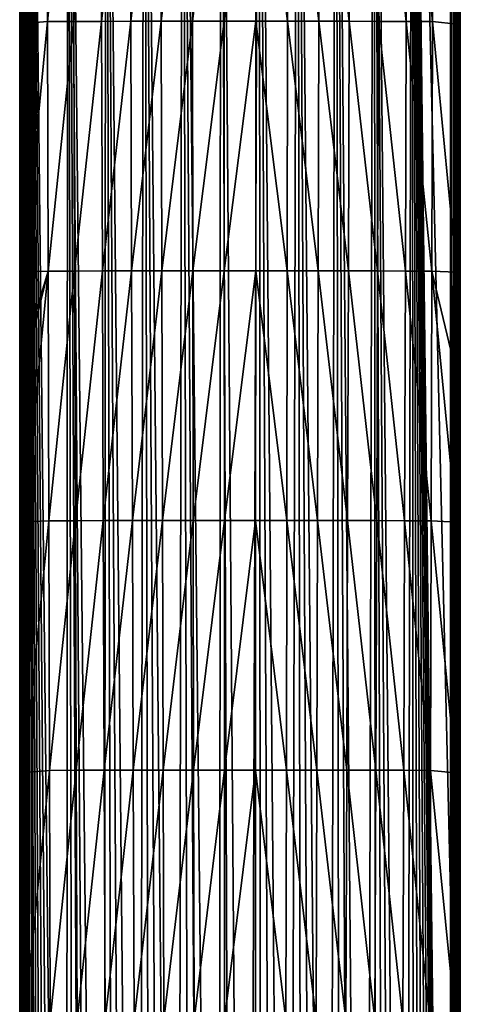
# Model space of a CAD drawing. Header units: metres. Extents: x -136 to 36, y -263 to -20.
# Tile 11 of 99: x -115 to -85, y -145 to -78. Entities that reach past the tile are written whole.
import ezdxf

# ---------------------------------------------------------------- set-up
doc = ezdxf.new("R2010")
doc.units = ezdxf.units.M
doc.layers.add('solid_11_382_034_XXX', color=7, linetype='CONTINUOUS')

msp = doc.modelspace()

# ---------------------------------------------------------------- linework, layer by layer
at = {"layer": 'solid_11_382_034_XXX'}
for points in [[(-114.980469, -248.013458, 7.99834), (-114.99437, -27.604679, 12.055434), (-115, -27.605745, 11.96677)], [(-115, -127.899094, -5.407526), (-115, -137.80806, 9.900476), (-115, -27.605745, 11.96677)], [(-114.980469, -248.013458, 7.99834), (-115, -27.605745, 11.96677), (-115, -137.80806, 9.900476)], [(-115, -111.382935, -5.585446), (-115, -127.899094, -5.407526), (-115, -27.605745, 11.96677)], [(-115, -101.06678, -5.695856), (-115, -111.382935, -5.585446), (-115, -27.605745, 11.96677)], [(-115, -94.866608, -5.761945), (-115, -101.06678, -5.695856), (-115, -27.605745, 11.96677)], [(-115, -78.295326, -5.937601), (-115, -94.866608, -5.761945), (-115, -27.605745, 11.96677)], [(-115, -94.866608, -5.761945), (-114.979065, -27.655333, -6.635687), (-115, -101.06678, -5.695856)], [(-114.982437, -101.064804, -5.851704), (-115, -101.06678, -5.695856), (-114.979065, -27.655333, -6.635687)], [(-115, -78.295326, -5.937601), (-114.979065, -27.655333, -6.635687), (-115, -94.866608, -5.761945)], [(-114.97757, -248.013687, 8.009934), (-114.977554, -27.603624, 12.142671), (-114.99437, -27.604679, 12.055434)], [(-114.980469, -248.013458, 7.99834), (-114.97757, -248.013687, 8.009934), (-114.99437, -27.604679, 12.055434)], [(-114.930634, -101.066383, -5.999694), (-114.982437, -101.064804, -5.851704), (-114.979065, -27.655333, -6.635687)], [(-114.930634, -101.066383, -5.999694), (-114.979065, -27.655333, -6.635687), (-114.917519, -27.654261, -6.795448)], [(-114.97757, -248.013687, 8.009934), (-114.916222, -248.016617, 8.166194), (-114.977554, -27.603624, 12.142671)], [(-114.916222, -248.016617, 8.166194), (-114.949844, -27.602596, 12.227073), (-114.977554, -27.603624, 12.142671)], [(-114.911713, -248.016769, 8.174422), (-114.911674, -27.601612, 12.307282), (-114.949844, -27.602596, 12.227073)], [(-114.916222, -248.016617, 8.166194), (-114.911713, -248.016769, 8.174422), (-114.949844, -27.602596, 12.227073)], [(-114.847183, -101.067802, -6.132441), (-114.930634, -101.066383, -5.999694), (-114.917519, -27.654261, -6.795448)], [(-114.847183, -101.067802, -6.132441), (-114.917519, -27.654261, -6.795448), (-114.819054, -27.653299, -6.935488)], [(-114.911713, -248.016769, 8.174422), (-114.811333, -248.019348, 8.312153), (-114.911674, -27.601612, 12.307282)], [(-114.806656, -248.01944, 8.317105), (-114.806587, -27.599844, 12.450047), (-114.911674, -27.601612, 12.307282)], [(-114.811333, -248.019348, 8.312153), (-114.806656, -248.01944, 8.317105), (-114.911674, -27.601612, 12.307282)], [(-114.847183, -101.067802, -6.132441), (-114.819054, -27.653299, -6.935488), (-114.80127, -44.667316, -6.778397)], [(-114.806656, -248.01944, 8.317105), (-114.672729, -248.0215, 8.426593), (-114.806587, -27.599844, 12.450047)], [(-114.669136, -248.02153, 8.42884), (-114.66906, -27.598446, 12.56182), (-114.806587, -27.599844, 12.450047)], [(-114.672729, -248.0215, 8.426593), (-114.669136, -248.02153, 8.42884), (-114.806587, -27.599844, 12.450047)], [(-114.669136, -248.02153, 8.42884), (-114.509544, -248.022903, 8.501966), (-114.66906, -27.598446, 12.56182)], [(-114.50795, -248.022919, 8.502464), (-114.507896, -27.597519, 12.635456), (-114.66906, -27.598446, 12.56182)], [(-114.509544, -248.022903, 8.501966), (-114.50795, -248.022919, 8.502464), (-114.66906, -27.598446, 12.56182)], [(-114.50795, -248.022919, 8.502464), (-114.333435, -248.023499, 8.53326), (-114.507896, -27.597519, 12.635456)], [(-114.333435, -137.810318, 10.599758), (-114.333435, -27.59713, 12.666255), (-114.507896, -27.597519, 12.635456)], [(-114.333435, -137.810318, 10.599758), (-114.507896, -27.597519, 12.635456), (-114.333435, -248.023499, 8.53326)], [(-111.824448, -256.106476, 8.491192), (-111.728806, -27.595688, 12.779527), (-114.333435, -27.59713, 12.666255)], [(-112.338753, -255.301178, 8.485563), (-111.824448, -256.106476, 8.491192), (-114.333435, -27.59713, 12.666255)], [(-112.797913, -254.463638, 8.482014), (-112.338753, -255.301178, 8.485563), (-114.333435, -27.59713, 12.666255)], [(-113.20002, -253.597427, 8.480815), (-112.797913, -254.463638, 8.482014), (-114.333435, -27.59713, 12.666255)], [(-113.543198, -252.70668, 8.482205), (-113.20002, -253.597427, 8.480815), (-114.333435, -27.59713, 12.666255)], [(-113.825996, -251.795319, 8.486381), (-113.543198, -252.70668, 8.482205), (-114.333435, -27.59713, 12.666255)], [(-114.047279, -250.867096, 8.493494), (-113.825996, -251.795319, 8.486381), (-114.333435, -27.59713, 12.666255)], [(-114.047279, -250.867096, 8.493494), (-114.333435, -27.59713, 12.666255), (-114.333435, -137.810318, 10.599758)], [(-111.824448, -256.106476, 8.491192), (-111.257149, -256.876068, 8.498602), (-111.728806, -27.595688, 12.779527)], [(-109.264076, -258.93573, 8.528191), (-109.123253, -27.594526, 12.870156), (-111.728806, -27.595688, 12.779527)], [(-109.974159, -258.293854, 8.517446), (-109.264076, -258.93573, 8.528191), (-111.728806, -27.595688, 12.779527)], [(-110.639465, -257.606323, 8.507466), (-109.974159, -258.293854, 8.517446), (-111.728806, -27.595688, 12.779527)], [(-111.257149, -256.876068, 8.498602), (-110.639465, -257.606323, 8.507466), (-111.728806, -27.595688, 12.779527)], [(-109.264076, -258.93573, 8.528191), (-108.512245, -259.529053, 8.539351), (-109.123253, -27.594526, 12.870156)], [(-106.897766, -260.55899, 8.561519), (-106.517082, -27.593649, 12.938132), (-109.123253, -27.594526, 12.870156)], [(-107.722359, -260.070923, 8.550571), (-106.897766, -260.55899, 8.561519), (-109.123253, -27.594526, 12.870156)], [(-108.512245, -259.529053, 8.539351), (-107.722359, -260.070923, 8.550571), (-109.123253, -27.594526, 12.870156)], [(-106.897766, -260.55899, 8.561519), (-106.041916, -260.991119, 8.571878), (-106.517082, -27.593649, 12.938132)], [(-104.252975, -261.679535, 8.58967), (-103.910507, -27.593061, 12.983451), (-106.517082, -27.593649, 12.938132)], [(-105.15937, -261.365051, 8.581346), (-104.252975, -261.679535, 8.58967), (-106.517082, -27.593649, 12.938132)], [(-106.041916, -260.991119, 8.571878), (-105.15937, -261.365051, 8.581346), (-106.517082, -27.593649, 12.938132)], [(-104.252975, -261.679535, 8.58967), (-103.328278, -261.932617, 8.596609), (-103.910507, -27.593061, 12.983451)], [(-101.437279, -262.251343, 8.605653), (-101.303551, -27.592766, 13.006112), (-103.910507, -27.593061, 12.983451)], [(-102.387703, -262.123627, 8.601989), (-101.437279, -262.251343, 8.605653), (-103.910507, -27.593061, 12.983451)], [(-103.328278, -261.932617, 8.596609), (-102.387703, -262.123627, 8.601989), (-103.910507, -27.593061, 12.983451)], [(-101.437279, -262.251343, 8.605653), (-100.479813, -262.315369, 8.607512), (-101.303551, -27.592766, 13.006112)], [(-99.519867, -262.315369, 8.607511), (-98.696449, -27.592766, 13.006112), (-101.303551, -27.592766, 13.006112)], [(-100.479813, -262.315369, 8.607512), (-99.519867, -262.315369, 8.607511), (-101.303551, -27.592766, 13.006112)], [(-99.519867, -262.315369, 8.607511), (-98.563408, -262.251404, 8.605655), (-98.696449, -27.592766, 13.006112)], [(-96.67202, -261.932678, 8.596611), (-96.089493, -27.593061, 12.983451), (-98.696449, -27.592766, 13.006112)], [(-97.611816, -262.123535, 8.601987), (-96.67202, -261.932678, 8.596611), (-98.696449, -27.592766, 13.006112)], [(-98.563408, -262.251404, 8.605655), (-97.611816, -262.123535, 8.601987), (-98.696449, -27.592766, 13.006112)], [(-96.67202, -261.932678, 8.596611), (-95.74691, -261.679474, 8.589669), (-96.089493, -27.593061, 12.983451)], [(-93.958092, -260.991119, 8.571878), (-93.482918, -27.593649, 12.938132), (-96.089493, -27.593061, 12.983451)], [(-94.840561, -261.365021, 8.581346), (-93.958092, -260.991119, 8.571878), (-96.089493, -27.593061, 12.983451)], [(-95.74691, -261.679474, 8.589669), (-94.840561, -261.365021, 8.581346), (-96.089493, -27.593061, 12.983451)], [(-93.958092, -260.991119, 8.571878), (-93.102135, -260.558929, 8.561518), (-93.482918, -27.593649, 12.938132)], [(-91.487648, -259.528992, 8.539349), (-90.876747, -27.594526, 12.870156), (-93.482918, -27.593649, 12.938132)], [(-92.277687, -260.070953, 8.550571), (-91.487648, -259.528992, 8.539349), (-93.482918, -27.593649, 12.938132)], [(-93.102135, -260.558929, 8.561518), (-92.277687, -260.070953, 8.550571), (-93.482918, -27.593649, 12.938132)], [(-91.487648, -259.528992, 8.539349), (-90.735924, -258.93573, 8.528191), (-90.876747, -27.594526, 12.870156)], [(-88.742783, -256.875977, 8.498601), (-88.271194, -27.595688, 12.779527), (-90.876747, -27.594526, 12.870156)], [(-89.360474, -257.606262, 8.507465), (-88.742783, -256.875977, 8.498601), (-90.876747, -27.594526, 12.870156)], [(-90.025894, -258.293915, 8.517447), (-89.360474, -257.606262, 8.507465), (-90.876747, -27.594526, 12.870156)], [(-90.735924, -258.93573, 8.528191), (-90.025894, -258.293915, 8.517447), (-90.876747, -27.594526, 12.870156)], [(-88.742783, -256.875977, 8.498601), (-88.175591, -256.106537, 8.491193), (-88.271194, -27.595688, 12.779527)], [(-85.666565, -137.810318, 10.599758), (-85.666565, -27.59713, 12.666255), (-88.271194, -27.595688, 12.779527)], [(-85.666565, -248.023499, 8.53326), (-85.666565, -137.810318, 10.599758), (-88.271194, -27.595688, 12.779527)], [(-85.698471, -248.977234, 8.516902), (-85.666565, -248.023499, 8.53326), (-88.271194, -27.595688, 12.779527)], [(-85.793983, -249.926331, 8.50365), (-85.698471, -248.977234, 8.516902), (-88.271194, -27.595688, 12.779527)], [(-85.952705, -250.867004, 8.493495), (-85.793983, -249.926331, 8.50365), (-88.271194, -27.595688, 12.779527)], [(-86.173996, -251.795303, 8.486381), (-85.952705, -250.867004, 8.493495), (-88.271194, -27.595688, 12.779527)], [(-86.456825, -252.706741, 8.482205), (-86.173996, -251.795303, 8.486381), (-88.271194, -27.595688, 12.779527)], [(-86.799973, -253.597412, 8.480816), (-86.456825, -252.706741, 8.482205), (-88.271194, -27.595688, 12.779527)], [(-87.202019, -254.463516, 8.482013), (-86.799973, -253.597412, 8.480816), (-88.271194, -27.595688, 12.779527)], [(-87.66127, -255.301208, 8.485563), (-87.202019, -254.463516, 8.482013), (-88.271194, -27.595688, 12.779527)], [(-88.175591, -256.106537, 8.491193), (-87.66127, -255.301208, 8.485563), (-88.271194, -27.595688, 12.779527)], [(-85.49205, -248.022919, 8.502464), (-85.492104, -27.597519, 12.635456), (-85.666565, -27.59713, 12.666255)], [(-85.49205, -248.022919, 8.502464), (-85.666565, -27.59713, 12.666255), (-85.666565, -137.810318, 10.599758)], [(-85.490456, -248.022903, 8.501966), (-85.33094, -27.598446, 12.56182), (-85.492104, -27.597519, 12.635456)], [(-85.49205, -248.022919, 8.502464), (-85.490456, -248.022903, 8.501966), (-85.492104, -27.597519, 12.635456)], [(-85.330864, -248.02153, 8.42884), (-85.33094, -27.598446, 12.56182), (-85.490456, -248.022903, 8.501966)], [(-85.327271, -248.0215, 8.426593), (-85.193413, -27.599844, 12.450047), (-85.33094, -27.598446, 12.56182)], [(-85.330864, -248.02153, 8.42884), (-85.327271, -248.0215, 8.426593), (-85.33094, -27.598446, 12.56182)], [(-85.193344, -248.01944, 8.317105), (-85.193413, -27.599844, 12.450047), (-85.327271, -248.0215, 8.426593)], [(-85.188667, -248.019348, 8.312153), (-85.088326, -27.601612, 12.307282), (-85.193413, -27.599844, 12.450047)], [(-85.193344, -248.01944, 8.317105), (-85.188667, -248.019348, 8.312153), (-85.193413, -27.599844, 12.450047)], [(-85.088287, -248.016769, 8.174422), (-85.088326, -27.601612, 12.307282), (-85.188667, -248.019348, 8.312153)], [(-85.083778, -248.016617, 8.166194), (-85.050156, -27.602596, 12.227073), (-85.088326, -27.601612, 12.307282)], [(-85.088287, -248.016769, 8.174422), (-85.083778, -248.016617, 8.166194), (-85.088326, -27.601612, 12.307282)], [(-85.02243, -248.013687, 8.009934), (-85.050156, -27.602596, 12.227073), (-85.083778, -248.016617, 8.166194)], [(-85.02243, -248.013687, 8.009934), (-85.022446, -27.603624, 12.142671), (-85.050156, -27.602596, 12.227073)], [(-85.019531, -248.013458, 7.99834), (-85.00563, -27.604679, 12.055434), (-85.022446, -27.603624, 12.142671)], [(-85.02243, -248.013687, 8.009934), (-85.019531, -248.013458, 7.99834), (-85.022446, -27.603624, 12.142671)], [(-85, -137.80806, 9.900476), (-85.00563, -27.604679, 12.055434), (-85.019531, -248.013458, 7.99834)], [(-85, -137.80806, 9.900476), (-85, -27.605745, 11.96677), (-85.00563, -27.604679, 12.055434)], [(-85, -137.80806, 9.900476), (-85, -27.630663, 9.662797), (-85, -27.605745, 11.96677)], [(-85, -137.80806, 9.900476), (-85, -27.650272, 7.358773), (-85, -27.630663, 9.662797)], [(-85, -137.80806, 9.900476), (-85, -27.664574, 5.054709), (-85, -27.650272, 7.358773)], [(-85, -137.80806, 9.900476), (-85, -27.673567, 2.750619), (-85, -27.664574, 5.054709)], [(-85, -137.80806, 9.900476), (-85, -27.67725, 0.446515), (-85, -27.673567, 2.750619)], [(-85, -137.80806, 9.900476), (-85, -36.352421, -6.375972), (-85, -27.67725, 0.446515)], [(-85, -137.80806, 9.900476), (-85, -44.588825, -6.290584), (-85, -36.352421, -6.375972)], [(-114.847183, -101.067802, -6.132441), (-114.80127, -44.667316, -6.778397), (-114.7827, -61.688931, -6.619209)], [(-85, -137.80806, 9.900476), (-85, -61.397221, -6.115282), (-85, -44.588825, -6.290584)], [(-85.103935, -59.149021, -6.505859), (-85.131416, -90.643707, -6.215166), (-85.217392, -61.749454, -6.618666)], [(-85.031372, -59.149853, -6.346025), (-85.131416, -90.643707, -6.215166), (-85.103935, -59.149021, -6.505859)], [(-85.031372, -59.149853, -6.346025), (-85.047722, -90.644279, -6.060876), (-85.131416, -90.643707, -6.215166)], [(-85.001503, -66.590309, -6.106682), (-85.047722, -90.644279, -6.060876), (-85.031372, -59.149853, -6.346025)], [(-114.763344, -78.651329, -6.458574), (-114.7827, -61.688931, -6.619209), (-113.149834, -61.543091, -8.027154)], [(-113.107033, -78.523186, -7.787451), (-114.763344, -78.651329, -6.458574), (-113.149834, -61.543091, -8.027154)], [(-113.107033, -78.523186, -7.787451), (-113.149834, -61.543091, -8.027154), (-111.377312, -61.539471, -9.263646)], [(-111.321762, -78.519615, -8.953872), (-113.107033, -78.523186, -7.787451), (-111.377312, -61.539471, -9.263646)], [(-111.321762, -78.519615, -8.953872), (-111.377312, -61.539471, -9.263646), (-109.482521, -61.53635, -10.318182)], [(-109.423637, -78.516541, -9.947977), (-111.321762, -78.519615, -8.953872), (-109.482521, -61.53635, -10.318182)], [(-109.423637, -78.516541, -9.947977), (-109.482521, -61.53635, -10.318182), (-107.484886, -61.533787, -11.176868)], [(-107.430588, -78.51403, -10.757021), (-109.423637, -78.516541, -9.947977), (-107.484886, -61.533787, -11.176868)], [(-107.430588, -78.51403, -10.757021), (-107.484886, -61.533787, -11.176868), (-105.405167, -61.531834, -11.828745)], [(-105.361824, -78.512123, -11.371002), (-107.430588, -78.51403, -10.757021), (-105.405167, -61.531834, -11.828745)], [(-105.361824, -78.512123, -11.371002), (-105.405167, -61.531834, -11.828745), (-103.266632, -61.53051, -12.268245)], [(-103.2388, -78.510834, -11.784834), (-105.361824, -78.512123, -11.371002), (-103.266632, -61.53051, -12.268245)], [(-103.2388, -78.510834, -11.784834), (-103.266632, -61.53051, -12.268245), (-101.092804, -61.529835, -12.490384)], [(-101.083229, -78.510178, -11.993942), (-103.2388, -78.510834, -11.784834), (-101.092804, -61.529835, -12.490384)], [(-101.083229, -78.510178, -11.993942), (-101.092804, -61.529835, -12.490384), (-98.907219, -61.529835, -12.490386)], [(-98.916809, -78.510178, -11.993944), (-101.083229, -78.510178, -11.993942), (-98.907219, -61.529835, -12.490386)], [(-96.76123, -78.510834, -11.784839), (-98.916809, -78.510178, -11.993944), (-98.907219, -61.529835, -12.490386)], [(-96.76123, -78.510834, -11.784839), (-98.907219, -61.529835, -12.490386), (-96.733391, -61.53051, -12.268249)], [(-94.638214, -78.512123, -11.37101), (-96.76123, -78.510834, -11.784839), (-96.733391, -61.53051, -12.268249)], [(-94.638214, -78.512123, -11.37101), (-96.733391, -61.53051, -12.268249), (-94.594856, -61.531834, -11.828751)], [(-92.569443, -78.51403, -10.757032), (-94.638214, -78.512123, -11.37101), (-94.594856, -61.531834, -11.828751)], [(-92.569443, -78.51403, -10.757032), (-94.594856, -61.531834, -11.828751), (-92.515137, -61.533787, -11.176877)], [(-90.576393, -78.516541, -9.947991), (-92.569443, -78.51403, -10.757032), (-92.515137, -61.533787, -11.176877)], [(-90.576393, -78.516541, -9.947991), (-92.515137, -61.533787, -11.176877), (-90.517494, -61.53635, -10.318192)], [(-88.678268, -78.519615, -8.953889), (-90.576393, -78.516541, -9.947991), (-90.517494, -61.53635, -10.318192)], [(-88.678268, -78.519615, -8.953889), (-90.517494, -61.53635, -10.318192), (-88.622704, -61.539471, -9.263659)], [(-86.89299, -78.523186, -7.78747), (-88.678268, -78.519615, -8.953889), (-88.622704, -61.539471, -9.263659)], [(-86.89299, -78.523186, -7.78747), (-88.622704, -61.539471, -9.263659), (-86.850182, -61.543091, -8.027168)], [(-85.23674, -78.705048, -6.458083), (-86.89299, -78.523186, -7.78747), (-86.850182, -61.543091, -8.027168)], [(-85.23674, -78.705048, -6.458083), (-86.850182, -61.543091, -8.027168), (-85.217392, -61.749454, -6.618666)], [(-85, -137.80806, 9.900476), (-85, -78.100807, -5.93966), (-85, -61.397221, -6.115282)], [(-114.847183, -101.067802, -6.132441), (-114.7827, -61.688931, -6.619209), (-114.763344, -78.651329, -6.458574)], [(-85.131416, -90.643707, -6.215166), (-85.23674, -78.705048, -6.458083), (-85.217392, -61.749454, -6.618666)], [(-85.001503, -66.590309, -6.106682), (-85.006302, -96.844437, -5.83459), (-85.047722, -90.644279, -6.060876)], [(-85.001503, -66.590309, -6.106682), (-85, -94.717247, -5.763535), (-85.006302, -96.844437, -5.83459)], [(-85.001503, -66.590309, -6.106682), (-85, -78.100807, -5.93966), (-85, -94.717247, -5.763535)], [(-85, -137.80806, 9.900476), (-85, -94.717247, -5.763535), (-85, -78.100807, -5.93966)], [(-114.847183, -101.067802, -6.132441), (-114.763344, -78.651329, -6.458574), (-114.743118, -95.55452, -6.296522)], [(-114.743118, -95.55452, -6.296522), (-114.763344, -78.651329, -6.458574), (-113.107033, -78.523186, -7.787451)], [(-113.064476, -95.503296, -7.545668), (-114.743118, -95.55452, -6.296522), (-113.107033, -78.523186, -7.787451)], [(-113.064476, -95.503296, -7.545668), (-113.107033, -78.523186, -7.787451), (-111.321762, -78.519615, -8.953872)], [(-111.266571, -95.499763, -8.642598), (-113.064476, -95.503296, -7.545668), (-111.321762, -78.519615, -8.953872)], [(-111.266571, -95.499763, -8.642598), (-111.321762, -78.519615, -8.953872), (-109.423637, -78.516541, -9.947977)], [(-109.365135, -95.496742, -9.576762), (-111.266571, -95.499763, -8.642598), (-109.423637, -78.516541, -9.947977)], [(-109.365135, -95.496742, -9.576762), (-109.423637, -78.516541, -9.947977), (-107.430588, -78.51403, -10.757021)], [(-107.376656, -95.494278, -10.336563), (-109.365135, -95.496742, -9.576762), (-107.430588, -78.51403, -10.757021)], [(-107.376656, -95.494278, -10.336563), (-107.430588, -78.51403, -10.757021), (-105.361824, -78.512123, -11.371002)], [(-105.318771, -95.492416, -10.91295), (-107.376656, -95.494278, -10.336563), (-105.361824, -78.512123, -11.371002)], [(-105.318771, -95.492416, -10.91295), (-105.361824, -78.512123, -11.371002), (-103.2388, -78.510834, -11.784834)], [(-103.211159, -95.49115, -11.301311), (-105.318771, -95.492416, -10.91295), (-103.2388, -78.510834, -11.784834)], [(-103.211159, -95.49115, -11.301311), (-103.2388, -78.510834, -11.784834), (-101.083229, -78.510178, -11.993942)], [(-101.073715, -95.490517, -11.497488), (-103.211159, -95.49115, -11.301311), (-101.083229, -78.510178, -11.993942)], [(-101.073715, -95.490517, -11.497488), (-101.083229, -78.510178, -11.993942), (-98.916809, -78.510178, -11.993944)], [(-98.926331, -95.490517, -11.49749), (-101.073715, -95.490517, -11.497488), (-98.916809, -78.510178, -11.993944)], [(-96.788887, -95.49115, -11.301317), (-98.926331, -95.490517, -11.49749), (-98.916809, -78.510178, -11.993944)], [(-96.788887, -95.49115, -11.301317), (-98.916809, -78.510178, -11.993944), (-96.76123, -78.510834, -11.784839)], [(-94.681274, -95.492416, -10.912959), (-96.788887, -95.49115, -11.301317), (-96.76123, -78.510834, -11.784839)], [(-94.681274, -95.492416, -10.912959), (-96.76123, -78.510834, -11.784839), (-94.638214, -78.512123, -11.37101)], [(-92.62339, -95.494278, -10.336577), (-94.681274, -95.492416, -10.912959), (-94.638214, -78.512123, -11.37101)], [(-92.62339, -95.494278, -10.336577), (-94.638214, -78.512123, -11.37101), (-92.569443, -78.51403, -10.757032)], [(-90.634903, -95.496742, -9.576779), (-92.62339, -95.494278, -10.336577), (-92.569443, -78.51403, -10.757032)], [(-90.634903, -95.496742, -9.576779), (-92.569443, -78.51403, -10.757032), (-90.576393, -78.516541, -9.947991)], [(-88.733467, -95.499763, -8.642619), (-90.634903, -95.496742, -9.576779), (-90.576393, -78.516541, -9.947991)], [(-88.733467, -95.499763, -8.642619), (-90.576393, -78.516541, -9.947991), (-88.678268, -78.519615, -8.953889)], [(-86.935555, -95.503296, -7.545692), (-88.733467, -95.499763, -8.642619), (-88.678268, -78.519615, -8.953889)], [(-86.935555, -95.503296, -7.545692), (-88.678268, -78.519615, -8.953889), (-86.89299, -78.523186, -7.78747)], [(-85.256927, -95.576637, -6.296319), (-86.935555, -95.503296, -7.545692), (-86.89299, -78.523186, -7.78747)], [(-85.256927, -95.576637, -6.296319), (-86.89299, -78.523186, -7.78747), (-85.23674, -78.705048, -6.458083)], [(-85.131416, -90.643707, -6.215166), (-85.256927, -95.576637, -6.296319), (-85.23674, -78.705048, -6.458083)], [(-85.131416, -90.643707, -6.215166), (-85.163033, -122.138336, -5.918846), (-85.256927, -95.576637, -6.296319)], [(-85.047722, -90.644279, -6.060876), (-85.163033, -122.138336, -5.918846), (-85.131416, -90.643707, -6.215166)], [(-85.047722, -90.644279, -6.060876), (-85.068199, -122.138664, -5.771147), (-85.163033, -122.138336, -5.918846)], [(-85.006302, -96.844437, -5.83459), (-85.068199, -122.138664, -5.771147), (-85.047722, -90.644279, -6.060876)], [(-85.006302, -96.844437, -5.83459), (-85, -94.717247, -5.763535), (-85, -111.267235, -5.586691)], [(-85, -137.80806, 9.900476), (-85, -111.267235, -5.586691), (-85, -94.717247, -5.763535)], [(-114.847183, -101.067802, -6.132441), (-114.743118, -95.55452, -6.296522), (-114.73629, -101.078148, -6.24314)], [(-114.73629, -101.078148, -6.24314), (-114.743118, -95.55452, -6.296522), (-113.064476, -95.503296, -7.545668)], [(-114.734787, -102.284637, -6.231452), (-114.73629, -101.078148, -6.24314), (-113.064476, -95.503296, -7.545668)], [(-114.721619, -112.555763, -6.13164), (-114.734787, -102.284637, -6.231452), (-113.064476, -95.503296, -7.545668)], [(-113.01973, -112.483406, -7.303409), (-114.721619, -112.555763, -6.13164), (-113.064476, -95.503296, -7.545668)], [(-113.01973, -112.483406, -7.303409), (-113.064476, -95.503296, -7.545668), (-111.266571, -95.499763, -8.642598)], [(-111.209541, -112.479912, -8.33099), (-113.01973, -112.483406, -7.303409), (-111.266571, -95.499763, -8.642598)], [(-111.209541, -112.479912, -8.33099), (-111.266571, -95.499763, -8.642598), (-109.365135, -95.496742, -9.576762)], [(-109.305153, -112.476944, -9.205328), (-111.209541, -112.479912, -8.33099), (-109.365135, -95.496742, -9.576762)], [(-109.305153, -112.476944, -9.205328), (-109.365135, -95.496742, -9.576762), (-107.376656, -95.494278, -10.336563)], [(-107.321571, -112.474533, -9.915978), (-109.305153, -112.476944, -9.205328), (-107.376656, -95.494278, -10.336563)], [(-107.321571, -112.474533, -9.915978), (-107.376656, -95.494278, -10.336563), (-105.318771, -95.492416, -10.91295)], [(-105.274887, -112.47271, -10.454837), (-107.321571, -112.474533, -9.915978), (-105.318771, -95.492416, -10.91295)], [(-105.274887, -112.47271, -10.454837), (-105.318771, -95.492416, -10.91295), (-103.211159, -95.49115, -11.301311)], [(-103.183006, -112.471474, -10.817771), (-105.274887, -112.47271, -10.454837), (-103.211159, -95.49115, -11.301311)], [(-103.183006, -112.471474, -10.817771), (-103.211159, -95.49115, -11.301311), (-101.073715, -95.490517, -11.497488)], [(-101.064003, -112.470856, -11.001033), (-103.183006, -112.471474, -10.817771), (-101.073715, -95.490517, -11.497488)], [(-101.064003, -112.470856, -11.001033), (-101.073715, -95.490517, -11.497488), (-98.926331, -95.490517, -11.49749)], [(-98.935966, -112.470856, -11.001032), (-101.064003, -112.470856, -11.001033), (-98.926331, -95.490517, -11.49749)], [(-96.816963, -112.471474, -10.817767), (-98.935966, -112.470856, -11.001032), (-98.926331, -95.490517, -11.49749)], [(-96.816963, -112.471474, -10.817767), (-98.926331, -95.490517, -11.49749), (-96.788887, -95.49115, -11.301317)], [(-94.725082, -112.47271, -10.454831), (-96.816963, -112.471474, -10.817767), (-96.788887, -95.49115, -11.301317)], [(-94.725082, -112.47271, -10.454831), (-96.788887, -95.49115, -11.301317), (-94.681274, -95.492416, -10.912959)], [(-92.678406, -112.474533, -9.915971), (-94.725082, -112.47271, -10.454831), (-94.681274, -95.492416, -10.912959)], [(-92.678406, -112.474533, -9.915971), (-94.681274, -95.492416, -10.912959), (-92.62339, -95.494278, -10.336577)], [(-90.694824, -112.476944, -9.205318), (-92.678406, -112.474533, -9.915971), (-92.62339, -95.494278, -10.336577)], [(-90.694824, -112.476944, -9.205318), (-92.62339, -95.494278, -10.336577), (-90.634903, -95.496742, -9.576779)], [(-88.790436, -112.479912, -8.330977), (-90.694824, -112.476944, -9.205318), (-90.634903, -95.496742, -9.576779)], [(-88.790436, -112.479912, -8.330977), (-90.634903, -95.496742, -9.576779), (-88.733467, -95.499763, -8.642619)], [(-86.980247, -112.483406, -7.303395), (-88.790436, -112.479912, -8.330977), (-88.733467, -95.499763, -8.642619)], [(-86.980247, -112.483406, -7.303395), (-88.733467, -95.499763, -8.642619), (-86.935555, -95.503296, -7.545692)], [(-85.278404, -112.577324, -6.131425), (-86.980247, -112.483406, -7.303395), (-86.935555, -95.503296, -7.545692)], [(-86.935555, -95.503296, -7.545692), (-85.256927, -95.576637, -6.296319), (-85.265518, -102.521927, -6.229157)], [(-85.265518, -102.521927, -6.229157), (-85.278404, -112.577324, -6.131425), (-86.935555, -95.503296, -7.545692)], [(-85.163033, -122.138336, -5.918846), (-85.265518, -102.521927, -6.229157), (-85.256927, -95.576637, -6.296319)], [(-85.006302, -96.844437, -5.83459), (-85.014732, -127.098541, -5.559058), (-85.068199, -122.138664, -5.771147)], [(-85.006302, -96.844437, -5.83459), (-85, -111.267235, -5.586691), (-85.014732, -127.098541, -5.559058)], [(-114.982437, -101.064804, -5.851704), (-115, -174.610291, -4.896735), (-115, -161.13327, -5.045249)], [(-114.983894, -174.626099, -5.045865), (-115, -174.610291, -4.896735), (-114.982437, -101.064804, -5.851704)], [(-114.982437, -101.064804, -5.851704), (-115, -161.13327, -5.045249), (-115, -144.464935, -5.227654)], [(-114.982437, -101.064804, -5.851704), (-115, -144.464935, -5.227654), (-115, -127.899094, -5.407526)], [(-114.982437, -101.064804, -5.851704), (-115, -127.899094, -5.407526), (-115, -111.382935, -5.585446)], [(-114.982437, -101.064804, -5.851704), (-115, -111.382935, -5.585446), (-115, -101.06678, -5.695856)], [(-114.936317, -174.627686, -5.188282), (-114.983894, -174.626099, -5.045865), (-114.982437, -101.064804, -5.851704)], [(-114.936317, -174.627686, -5.188282), (-114.982437, -101.064804, -5.851704), (-114.930634, -101.066383, -5.999694)], [(-114.859459, -174.629105, -5.317275), (-114.936317, -174.627686, -5.188282), (-114.930634, -101.066383, -5.999694)], [(-114.859459, -174.629105, -5.317275), (-114.930634, -101.066383, -5.999694), (-114.847183, -101.067802, -6.132441)], [(-114.756851, -174.63031, -5.426908), (-114.859459, -174.629105, -5.317275), (-114.847183, -101.067802, -6.132441)], [(-114.756851, -174.63031, -5.426908), (-114.847183, -101.067802, -6.132441), (-114.73629, -101.078148, -6.24314)], [(-114.756851, -174.63031, -5.426908), (-114.73629, -101.078148, -6.24314), (-114.734787, -102.284637, -6.231452)], [(-114.756851, -174.63031, -5.426908), (-114.734787, -102.284637, -6.231452), (-114.721619, -112.555763, -6.13164)], [(-85.163033, -122.138336, -5.918846), (-85.278404, -112.577324, -6.131425), (-85.265518, -102.521927, -6.229157)], [(-85.014732, -127.098541, -5.559058), (-85, -111.267235, -5.586691), (-85, -127.793076, -5.408683)], [(-85, -137.80806, 9.900476), (-85, -127.793076, -5.408683), (-85, -111.267235, -5.586691)], [(-114.698517, -129.600784, -5.964612), (-114.721619, -112.555763, -6.13164), (-113.01973, -112.483406, -7.303409)], [(-112.973503, -129.463516, -7.059988), (-114.698517, -129.600784, -5.964612), (-113.01973, -112.483406, -7.303409)], [(-112.973503, -129.463516, -7.059988), (-113.01973, -112.483406, -7.303409), (-111.209541, -112.479912, -8.33099)], [(-111.151382, -129.460068, -8.018525), (-112.973503, -129.463516, -7.059988), (-111.209541, -112.479912, -8.33099)], [(-111.151382, -129.460068, -8.018525), (-111.209541, -112.479912, -8.33099), (-109.305153, -112.476944, -9.205328)], [(-109.244316, -129.457153, -8.833305), (-111.151382, -129.460068, -8.018525), (-109.305153, -112.476944, -9.205328)], [(-109.244316, -129.457153, -8.833305), (-109.305153, -112.476944, -9.205328), (-107.321571, -112.474533, -9.915978)], [(-107.265877, -129.454788, -9.495031), (-109.244316, -129.457153, -8.833305), (-107.321571, -112.474533, -9.915978)], [(-107.265877, -129.454788, -9.495031), (-107.321571, -112.474533, -9.915978), (-105.274887, -112.47271, -10.454837)], [(-105.230614, -129.453003, -9.996536), (-107.265877, -129.454788, -9.495031), (-105.274887, -112.47271, -10.454837)], [(-105.230614, -129.453003, -9.996536), (-105.274887, -112.47271, -10.454837), (-103.183006, -112.471474, -10.817771)], [(-103.15464, -129.451797, -10.33416), (-105.230614, -129.453003, -9.996536), (-103.183006, -112.471474, -10.817771)], [(-103.15464, -129.451797, -10.33416), (-103.183006, -112.471474, -10.817771), (-101.064003, -112.470856, -11.001033)], [(-101.054253, -129.451202, -10.504569), (-103.15464, -129.451797, -10.33416), (-101.064003, -112.470856, -11.001033)], [(-101.054253, -129.451202, -10.504569), (-101.064003, -112.470856, -11.001033), (-98.935966, -112.470856, -11.001032)], [(-98.945724, -129.451202, -10.504568), (-101.054253, -129.451202, -10.504569), (-98.935966, -112.470856, -11.001032)], [(-96.845337, -129.451797, -10.334157), (-98.945724, -129.451202, -10.504568), (-98.935966, -112.470856, -11.001032)], [(-96.845337, -129.451797, -10.334157), (-98.935966, -112.470856, -11.001032), (-96.816963, -112.471474, -10.817767)], [(-94.769371, -129.453003, -9.996532), (-96.845337, -129.451797, -10.334157), (-96.816963, -112.471474, -10.817767)], [(-94.769371, -129.453003, -9.996532), (-96.816963, -112.471474, -10.817767), (-94.725082, -112.47271, -10.454831)], [(-92.7341, -129.454788, -9.495026), (-94.769371, -129.453003, -9.996532), (-94.725082, -112.47271, -10.454831)], [(-92.7341, -129.454788, -9.495026), (-94.725082, -112.47271, -10.454831), (-92.678406, -112.474533, -9.915971)], [(-90.755669, -129.457153, -8.833299), (-92.7341, -129.454788, -9.495026), (-92.678406, -112.474533, -9.915971)], [(-90.755669, -129.457153, -8.833299), (-92.678406, -112.474533, -9.915971), (-90.694824, -112.476944, -9.205318)], [(-88.848602, -129.460068, -8.018517), (-90.755669, -129.457153, -8.833299), (-90.694824, -112.476944, -9.205318)], [(-88.848602, -129.460068, -8.018517), (-90.694824, -112.476944, -9.205318), (-88.790436, -112.479912, -8.330977)], [(-87.026482, -129.463516, -7.059978), (-88.848602, -129.460068, -8.018517), (-88.790436, -112.479912, -8.330977)], [(-87.026482, -129.463516, -7.059978), (-88.790436, -112.479912, -8.330977), (-86.980247, -112.483406, -7.303395)], [(-85.301498, -129.625031, -5.96436), (-87.026482, -129.463516, -7.059978), (-86.980247, -112.483406, -7.303395)], [(-85.301498, -129.625031, -5.96436), (-86.980247, -112.483406, -7.303395), (-85.278404, -112.577324, -6.131425)], [(-114.756851, -174.63031, -5.426908), (-114.721619, -112.555763, -6.13164), (-114.698517, -129.600784, -5.964612)], [(-85.163033, -122.138336, -5.918846), (-85.301498, -129.625031, -5.96436), (-85.278404, -112.577324, -6.131425)], [(-85.163033, -122.138336, -5.918846), (-85.198639, -153.632904, -5.616041), (-85.301498, -129.625031, -5.96436)], [(-85.068199, -122.138664, -5.771147), (-85.198639, -153.632904, -5.616041), (-85.163033, -122.138336, -5.918846)], [(-85.068199, -122.138664, -5.771147), (-85.09288, -153.632996, -5.475967), (-85.198639, -153.632904, -5.616041)], [(-85.014732, -127.098541, -5.559058), (-85.09288, -153.632996, -5.475967), (-85.068199, -122.138664, -5.771147)], [(-85.014732, -127.098541, -5.559058), (-85.027016, -157.352615, -5.279346), (-85.09288, -153.632996, -5.475967)], [(-85.014732, -127.098541, -5.559058), (-85, -146.289337, -5.20777), (-85.027016, -157.352615, -5.279346)], [(-85.014732, -127.098541, -5.559058), (-85, -127.793076, -5.408683), (-85, -144.351425, -5.228903)], [(-85.014732, -127.098541, -5.559058), (-85, -144.351425, -5.228903), (-85, -146.289337, -5.20777)], [(-115, -127.899094, -5.407526), (-115, -144.464935, -5.227654), (-115, -137.80806, 9.900476)], [(-85, -137.80806, 9.900476), (-85, -144.351425, -5.228903), (-85, -127.793076, -5.408683)], [(-114.756851, -174.63031, -5.426908), (-114.698517, -129.600784, -5.964612), (-114.674362, -146.584732, -5.796072)], [(-114.674362, -146.584732, -5.796072), (-114.698517, -129.600784, -5.964612), (-112.973503, -129.463516, -7.059988)], [(-112.927361, -146.443649, -6.81442), (-114.674362, -146.584732, -5.796072), (-112.973503, -129.463516, -7.059988)], [(-112.927361, -146.443649, -6.81442), (-112.973503, -129.463516, -7.059988), (-111.151382, -129.460068, -8.018525)], [(-111.093483, -146.440247, -7.704476), (-112.927361, -146.443649, -6.81442), (-111.151382, -129.460068, -8.018525)], [(-111.093483, -146.440247, -7.704476), (-111.151382, -129.460068, -8.018525), (-109.244316, -129.457153, -8.833305)], [(-109.18383, -146.437378, -8.460194), (-111.093483, -146.440247, -7.704476), (-109.244316, -129.457153, -8.833305)], [(-109.18383, -146.437378, -8.460194), (-109.244316, -129.457153, -8.833305), (-107.265877, -129.454788, -9.495031)], [(-107.210548, -146.435059, -9.073414), (-109.18383, -146.437378, -8.460194), (-107.265877, -129.454788, -9.495031)], [(-107.210548, -146.435059, -9.073414), (-107.265877, -129.454788, -9.495031), (-105.230614, -129.453003, -9.996536)], [(-105.186646, -146.433304, -9.537889), (-107.210548, -146.435059, -9.073414), (-105.230614, -129.453003, -9.996536)], [(-105.186646, -146.433304, -9.537889), (-105.230614, -129.453003, -9.996536), (-103.15464, -129.451797, -10.33416)], [(-103.12648, -146.432129, -9.850423), (-105.186646, -146.433304, -9.537889), (-103.15464, -129.451797, -10.33416)], [(-103.12648, -146.432129, -9.850423), (-103.15464, -129.451797, -10.33416), (-101.054253, -129.451202, -10.504569)], [(-101.044571, -146.431534, -10.00809), (-103.12648, -146.432129, -9.850423), (-101.054253, -129.451202, -10.504569)], [(-101.044571, -146.431534, -10.00809), (-101.054253, -129.451202, -10.504569), (-98.945724, -129.451202, -10.504568)], [(-98.955414, -146.431534, -10.00809), (-101.044571, -146.431534, -10.00809), (-98.945724, -129.451202, -10.504568)], [(-96.873505, -146.432129, -9.850421), (-98.955414, -146.431534, -10.00809), (-98.945724, -129.451202, -10.504568)], [(-96.873505, -146.432129, -9.850421), (-98.945724, -129.451202, -10.504568), (-96.845337, -129.451797, -10.334157)], [(-94.813347, -146.433304, -9.537887), (-96.873505, -146.432129, -9.850421), (-96.845337, -129.451797, -10.334157)], [(-94.813347, -146.433304, -9.537887), (-96.845337, -129.451797, -10.334157), (-94.769371, -129.453003, -9.996532)], [(-92.789436, -146.435059, -9.073411), (-94.813347, -146.433304, -9.537887), (-94.769371, -129.453003, -9.996532)], [(-92.789436, -146.435059, -9.073411), (-94.769371, -129.453003, -9.996532), (-92.7341, -129.454788, -9.495026)], [(-90.816154, -146.437378, -8.46019), (-92.789436, -146.435059, -9.073411), (-92.7341, -129.454788, -9.495026)], [(-90.816154, -146.437378, -8.46019), (-92.7341, -129.454788, -9.495026), (-90.755669, -129.457153, -8.833299)], [(-88.906502, -146.440247, -7.704471), (-90.816154, -146.437378, -8.46019), (-90.755669, -129.457153, -8.833299)], [(-88.906502, -146.440247, -7.704471), (-90.755669, -129.457153, -8.833299), (-88.848602, -129.460068, -8.018517)], [(-87.072624, -146.443649, -6.814414), (-88.906502, -146.440247, -7.704471), (-88.848602, -129.460068, -8.018517)], [(-87.072624, -146.443649, -6.814414), (-88.848602, -129.460068, -8.018517), (-87.026482, -129.463516, -7.059978)], [(-85.32563, -146.589172, -5.796018), (-87.072624, -146.443649, -6.814414), (-87.026482, -129.463516, -7.059978)], [(-85.32563, -146.589172, -5.796018), (-87.026482, -129.463516, -7.059978), (-85.301498, -129.625031, -5.96436)], [(-85.198639, -153.632904, -5.616041), (-85.32563, -146.589172, -5.796018), (-85.301498, -129.625031, -5.96436)], [(-115, -229.985107, -4.277236), (-115, -248.010391, 7.834183), (-115, -137.80806, 9.900476)], [(-114.980469, -248.013458, 7.99834), (-115, -137.80806, 9.900476), (-115, -248.010391, 7.834183)], [(-115, -212.302338, -4.476619), (-115, -229.985107, -4.277236), (-115, -137.80806, 9.900476)], [(-115, -194.983231, -4.670507), (-115, -212.302338, -4.476619), (-115, -137.80806, 9.900476)], [(-115, -177.952744, -4.85976), (-115, -194.983231, -4.670507), (-115, -137.80806, 9.900476)], [(-115, -174.610291, -4.896735), (-115, -177.952744, -4.85976), (-115, -137.80806, 9.900476)], [(-115, -161.13327, -5.045249), (-115, -174.610291, -4.896735), (-115, -137.80806, 9.900476)], [(-115, -144.464935, -5.227654), (-115, -161.13327, -5.045249), (-115, -137.80806, 9.900476)], [(-114.333435, -137.810318, 10.599758), (-114.206017, -249.926376, 8.50365), (-114.047279, -250.867096, 8.493494)], [(-114.333435, -137.810318, 10.599758), (-114.301521, -248.977234, 8.516903), (-114.206017, -249.926376, 8.50365)], [(-114.333435, -137.810318, 10.599758), (-114.333435, -248.023499, 8.53326), (-114.301521, -248.977234, 8.516903)], [(-85.49205, -248.022919, 8.502464), (-85.666565, -137.810318, 10.599758), (-85.666565, -248.023499, 8.53326)], [(-85.019531, -248.013458, 7.99834), (-85, -248.010391, 7.834183), (-85, -137.80806, 9.900476)], [(-85, -137.80806, 9.900476), (-85, -248.010391, 7.834183), (-85, -144.351425, -5.228903)], [(-85, -248.010391, 7.834183), (-85, -146.289337, -5.20777), (-85, -144.351425, -5.228903)]]:
    msp.add_3dface(points, dxfattribs=at)

doc.saveas('drawing.dxf')
